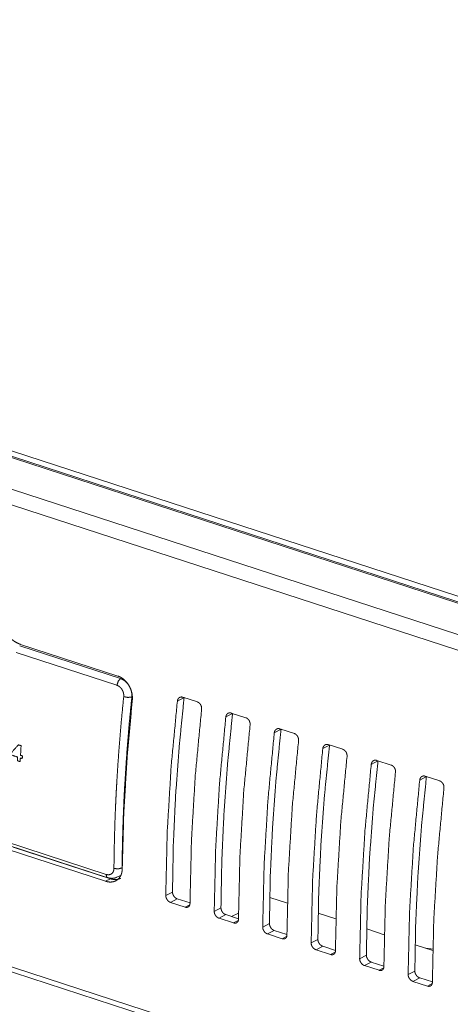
# Model space of a CAD drawing. Header units: millimetres. Extents: x 0 to 2122, y 0 to 1639.
# Tile 36 of 85: x 1333 to 1370, y 1240 to 1323. Entities that reach past the tile are written whole.
import ezdxf

# ---------------------------------------------------------------- set-up
doc = ezdxf.new("R2010")
doc.units = ezdxf.units.MM
doc.layers.add('1', color=7, linetype='Continuous', true_color=0xffffff)

msp = doc.modelspace()

# ---------------------------------------------------------------- linework, layer by layer
at = {"layer": '1', "color": 7, "linetype": 'Continuous', "lineweight": 13}
for p, q in [((1563.772, 1211.026), (1219.52, 1323.235)), ((1220.356, 1323.426), (1563.787, 1211.485)), ((1563.516, 1210.991), (1219.264, 1323.2)), ((1560.396, 1209.344), (1216.144, 1321.553)), ((1559.739, 1208.225), (1215.486, 1320.434)), ((1552.192, 1171.515), (1213.195, 1282.01)), ((1213.477, 1281.498), (1552.211, 1171.088)), ((1333.209, 1270.341), (1341.75, 1267.556)), ((1341.531, 1267.774), (1333.282, 1270.462)), ((1341.448, 1266.99), (1332.906, 1269.774)), ((1347.141, 1265.943), (1346.571, 1265.642)), ((1347.035, 1265.979), (1348.268, 1265.578)), ((1351.249, 1264.604), (1350.679, 1264.303)), ((1351.143, 1264.641), (1352.376, 1264.239)), ((1355.357, 1263.265), (1354.787, 1262.964)), ((1355.251, 1263.301), (1356.484, 1262.9)), ((1359.465, 1261.925), (1358.895, 1261.625)), ((1359.359, 1261.963), (1360.592, 1261.561)), ((1363.467, 1260.623), (1364.7, 1260.222)), ((1363.573, 1260.587), (1363.003, 1260.286)), ((1367.681, 1259.247), (1367.111, 1258.947)), ((1367.575, 1259.284), (1368.808, 1258.883)), ((1331.994, 1253.743), (1340.536, 1250.959)), ((1332.124, 1253.459), (1340.666, 1250.675)), ((1340.893, 1250.587), (1332.645, 1253.275)), ((1340.493, 1250.376), (1332.245, 1253.064)), ((1341.43, 1250.712), (1341.763, 1250.872)), ((1340.493, 1250.376), (1340.893, 1250.587)), ((1345.588, 1249.159), (1346.158, 1249.46)), ((1354.401, 1249.01), (1355.897, 1248.523)), ((1346.568, 1248.882), (1345.998, 1248.581)), ((1345.998, 1248.581), (1347.23, 1248.18)), ((1346.568, 1248.882), (1347.642, 1248.532)), ((1347.23, 1248.18), (1347.625, 1248.388)), ((1349.696, 1247.82), (1350.266, 1248.121)), ((1350.676, 1247.543), (1350.106, 1247.242)), ((1350.676, 1247.543), (1351.75, 1247.193)), ((1351.158, 1247.386), (1351.753, 1247.672)), ((1358.508, 1247.672), (1360.004, 1247.184)), ((1350.106, 1247.242), (1351.338, 1246.841)), ((1351.338, 1246.841), (1351.733, 1247.049)), ((1353.804, 1246.481), (1354.374, 1246.782)), ((1354.784, 1246.204), (1354.214, 1245.903)), ((1354.214, 1245.903), (1355.446, 1245.502)), ((1354.784, 1246.204), (1355.858, 1245.854)), ((1355.446, 1245.502), (1355.841, 1245.71)), ((1362.615, 1246.333), (1364.111, 1245.845)), ((1357.912, 1245.142), (1358.482, 1245.443)), ((1358.892, 1244.865), (1358.322, 1244.564)), ((1358.892, 1244.865), (1359.966, 1244.515)), ((1366.726, 1244.993), (1368.222, 1244.505)), ((1358.322, 1244.564), (1359.554, 1244.163)), ((1359.554, 1244.163), (1359.949, 1244.371)), ((1362.02, 1243.803), (1362.59, 1244.104)), ((1368.245, 1244.612), (1367.617, 1244.697)), ((1363, 1243.526), (1362.43, 1243.225)), ((1362.43, 1243.225), (1363.662, 1242.824)), ((1363, 1243.526), (1364.074, 1243.176)), ((1363.662, 1242.824), (1364.057, 1243.032)), ((1366.128, 1242.464), (1366.698, 1242.765)), ((1367.108, 1242.187), (1366.538, 1241.886)), ((1366.538, 1241.886), (1367.771, 1241.485)), ((1367.108, 1242.187), (1368.182, 1241.837)), ((1367.771, 1241.485), (1368.165, 1241.693))]:
    msp.add_line(p, q, dxfattribs=at)
for points, knots in [([(1332.044, 1271.42), (1332.171, 1271.252), (1332.308, 1271.097), (1332.379, 1271.024), (1332.453, 1270.954), (1332.491, 1270.921), (1332.529, 1270.888), (1332.568, 1270.856), (1332.608, 1270.825), (1332.77, 1270.71), (1332.936, 1270.611), (1333.107, 1270.529), (1333.282, 1270.462)], [0, 0, 0.132138, 0.261827, 0.326007, 0.389846, 0.421639, 0.453403, 0.485147, 0.516848, 0.64144, 0.762891, 0.882115, 1, 1]), ([(1341.75, 1267.556), (1341.554, 1267.333), (1341.448, 1266.99)], [0, 0, 0.452879, 1, 1]), ([(1341.531, 1267.774), (1341.667, 1267.721), (1341.8, 1267.654), (1341.864, 1267.615), (1341.928, 1267.572), (1341.96, 1267.55), (1341.991, 1267.526), (1342.022, 1267.502), (1342.052, 1267.477), (1342.168, 1267.369), (1342.276, 1267.25), (1342.301, 1267.219), (1342.327, 1267.187), (1342.351, 1267.154), (1342.375, 1267.12), (1342.422, 1267.052), (1342.465, 1266.981), (1342.544, 1266.836), (1342.611, 1266.683), (1342.626, 1266.644), (1342.641, 1266.604), (1342.654, 1266.565), (1342.667, 1266.525), (1342.69, 1266.445), (1342.71, 1266.365), (1342.726, 1266.284), (1342.74, 1266.202), (1342.745, 1266.162), (1342.75, 1266.121), (1342.754, 1266.08), (1342.757, 1266.039), (1342.761, 1265.877), (1342.751, 1265.718)], [0, 0, 0.056936, 0.114775, 0.144202, 0.174046, 0.189151, 0.204383, 0.219664, 0.234958, 0.296521, 0.359022, 0.374853, 0.390763, 0.406786, 0.422883, 0.455066, 0.487223, 0.551699, 0.616663, 0.633047, 0.64942, 0.665747, 0.682003, 0.714389, 0.746584, 0.778689, 0.810756, 0.826771, 0.842773, 0.858809, 0.874787, 0.937857, 1, 1]), ([(1341.75, 1267.556), (1341.854, 1267.516), (1341.956, 1267.465), (1342.005, 1267.435), (1342.054, 1267.403), (1342.078, 1267.386), (1342.102, 1267.368), (1342.126, 1267.349), (1342.149, 1267.33), (1342.239, 1267.249), (1342.323, 1267.159), (1342.343, 1267.135), (1342.362, 1267.111), (1342.382, 1267.086), (1342.401, 1267.06), (1342.437, 1267.008), (1342.471, 1266.955), (1342.533, 1266.845), (1342.587, 1266.73), (1342.6, 1266.7), (1342.611, 1266.67), (1342.622, 1266.64), (1342.633, 1266.61), (1342.651, 1266.55), (1342.668, 1266.489), (1342.682, 1266.428), (1342.694, 1266.366), (1342.699, 1266.336), (1342.703, 1266.305), (1342.707, 1266.274), (1342.71, 1266.243), (1342.715, 1266.12), (1342.711, 1266)], [0, 0, 0.056915, 0.114787, 0.144308, 0.17425, 0.189421, 0.204688, 0.220059, 0.235423, 0.29729, 0.360083, 0.375998, 0.391968, 0.408098, 0.424269, 0.45656, 0.488848, 0.553487, 0.618556, 0.634934, 0.651337, 0.667659, 0.683868, 0.71621, 0.74833, 0.780346, 0.812234, 0.828178, 0.84412, 0.860066, 0.87593, 0.938482, 1, 1]), ([(1342.024, 1266.021), (1342.028, 1266.096), (1342.027, 1266.172), (1342.025, 1266.191), (1342.023, 1266.211), (1342.021, 1266.23), (1342.019, 1266.249), (1342.012, 1266.287), (1342.004, 1266.325), (1341.995, 1266.363), (1341.984, 1266.401), (1341.978, 1266.42), (1341.972, 1266.438), (1341.965, 1266.457), (1341.958, 1266.475), (1341.926, 1266.547), (1341.889, 1266.616), (1341.868, 1266.649), (1341.846, 1266.682), (1341.835, 1266.697), (1341.823, 1266.713), (1341.812, 1266.728), (1341.799, 1266.743), (1341.748, 1266.799), (1341.694, 1266.85), (1341.665, 1266.873), (1341.635, 1266.895), (1341.605, 1266.915), (1341.575, 1266.934), (1341.512, 1266.965), (1341.448, 1266.99)], [0, 0, 0.062029, 0.124989, 0.140943, 0.15692, 0.172933, 0.188913, 0.220955, 0.253021, 0.28516, 0.317503, 0.33376, 0.350082, 0.366431, 0.382811, 0.447788, 0.512239, 0.544427, 0.576634, 0.592776, 0.60882, 0.62477, 0.640583, 0.703217, 0.764857, 0.795478, 0.825845, 0.855724, 0.885216, 0.943011, 1, 1]), ([(1341.195, 1251.46), (1341.22, 1253.236), (1341.267, 1255.025), (1341.299, 1255.925), (1341.337, 1256.828), (1341.358, 1257.281), (1341.38, 1257.735), (1341.404, 1258.19), (1341.43, 1258.645), (1341.544, 1260.473), (1341.682, 1262.311), (1341.842, 1264.161), (1342.024, 1266.021)], [0, 0, 0.121727, 0.244421, 0.30614, 0.3681, 0.399177, 0.430321, 0.461521, 0.492771, 0.618299, 0.744667, 0.871893, 1, 1]), ([(1342.711, 1266), (1342.529, 1264.149), (1342.37, 1262.309), (1342.234, 1260.479), (1342.119, 1258.66), (1342.094, 1258.207), (1342.07, 1257.755), (1342.048, 1257.303), (1342.027, 1256.853), (1341.99, 1255.954), (1341.958, 1255.058), (1341.911, 1253.278), (1341.886, 1251.51)], [0, 0, 0.128104, 0.255329, 0.381698, 0.507224, 0.53848, 0.56968, 0.600818, 0.631895, 0.693859, 0.755575, 0.87827, 1, 1]), ([(1342.751, 1265.718), (1342.313, 1260.877), (1342.029, 1256.111), (1341.899, 1251.433)], [0, 0, 0.339529, 0.673061, 1, 1]), ([(1342.711, 1266), (1342.392, 1265.96), (1342.024, 1266.021)], [0, 0, 0.462052, 1, 1]), ([(1346.571, 1265.642), (1346.039, 1260.043), (1345.711, 1254.542), (1345.588, 1249.159)], [0, 0, 0.340468, 0.674059, 1, 1]), ([(1347.141, 1265.942), (1346.721, 1261.734), (1346.417, 1257.578), (1346.229, 1253.484), (1346.158, 1249.46)], [0, 0, 0.256022, 0.508255, 0.756356, 1, 1]), ([(1346.571, 1265.642), (1346.578, 1265.687), (1346.589, 1265.731), (1346.596, 1265.752), (1346.604, 1265.772), (1346.613, 1265.792), (1346.622, 1265.812), (1346.644, 1265.848), (1346.669, 1265.881), (1346.683, 1265.896), (1346.698, 1265.91), (1346.713, 1265.923), (1346.728, 1265.936), (1346.762, 1265.957), (1346.797, 1265.974), (1346.816, 1265.981), (1346.835, 1265.987), (1346.854, 1265.991), (1346.873, 1265.995), (1346.893, 1265.997), (1346.913, 1265.998), (1346.933, 1265.998), (1346.954, 1265.997), (1346.994, 1265.99), (1347.035, 1265.98)], [0, 0, 0.069315, 0.136871, 0.170123, 0.203249, 0.236137, 0.268543, 0.332066, 0.39414, 0.42485, 0.455524, 0.48582, 0.515929, 0.5753, 0.634451, 0.664302, 0.694065, 0.723701, 0.753373, 0.783144, 0.813142, 0.843471, 0.874236, 0.936445, 1, 1]), ([(1348.625, 1264.972), (1348.093, 1259.373), (1347.765, 1253.872), (1347.642, 1248.49)], [0, 0, 0.340468, 0.674059, 1, 1]), ([(1348.268, 1265.578), (1348.308, 1265.562), (1348.347, 1265.543), (1348.366, 1265.531), (1348.385, 1265.519), (1348.403, 1265.505), (1348.421, 1265.49), (1348.455, 1265.459), (1348.487, 1265.424), (1348.502, 1265.405), (1348.516, 1265.385), (1348.53, 1265.365), (1348.543, 1265.345), (1348.566, 1265.302), (1348.585, 1265.257), (1348.59, 1265.245), (1348.594, 1265.233), (1348.598, 1265.222), (1348.601, 1265.21), (1348.608, 1265.187), (1348.614, 1265.163), (1348.619, 1265.139), (1348.623, 1265.115), (1348.625, 1265.091), (1348.627, 1265.067), (1348.628, 1265.019), (1348.625, 1264.972)], [0, 0, 0.056945, 0.114703, 0.144128, 0.174003, 0.204339, 0.234893, 0.296407, 0.358882, 0.390631, 0.422695, 0.454844, 0.487047, 0.551431, 0.616308, 0.632678, 0.649075, 0.665466, 0.681619, 0.714019, 0.746218, 0.778323, 0.81045, 0.842501, 0.874524, 0.93774, 1, 1]), ([(1350.679, 1264.303), (1350.147, 1258.704), (1349.819, 1253.203), (1349.696, 1247.82)], [0, 0, 0.340473, 0.674064, 1, 1]), ([(1351.249, 1264.604), (1350.829, 1260.395), (1350.525, 1256.239), (1350.337, 1252.145), (1350.266, 1248.121)], [0, 0, 0.256022, 0.508255, 0.756356, 1, 1]), ([(1350.679, 1264.303), (1350.686, 1264.348), (1350.697, 1264.392), (1350.704, 1264.413), (1350.712, 1264.433), (1350.721, 1264.453), (1350.73, 1264.473), (1350.752, 1264.509), (1350.777, 1264.542), (1350.791, 1264.557), (1350.806, 1264.571), (1350.821, 1264.584), (1350.837, 1264.597), (1350.87, 1264.618), (1350.905, 1264.635), (1350.924, 1264.642), (1350.943, 1264.648), (1350.962, 1264.652), (1350.981, 1264.656), (1351.001, 1264.658), (1351.021, 1264.659), (1351.041, 1264.659), (1351.062, 1264.658), (1351.103, 1264.651), (1351.143, 1264.64)], [0, 0, 0.069341, 0.136903, 0.17012, 0.203132, 0.236023, 0.268488, 0.331952, 0.394033, 0.424837, 0.455514, 0.485906, 0.515942, 0.575214, 0.634424, 0.664278, 0.694008, 0.723675, 0.753328, 0.783102, 0.813103, 0.843558, 0.874326, 0.936559, 1, 1]), ([(1352.376, 1264.239), (1352.416, 1264.223), (1352.455, 1264.204), (1352.474, 1264.192), (1352.493, 1264.18), (1352.511, 1264.166), (1352.529, 1264.151), (1352.563, 1264.12), (1352.595, 1264.085), (1352.61, 1264.066), (1352.624, 1264.046), (1352.638, 1264.026), (1352.651, 1264.006), (1352.673, 1263.963), (1352.693, 1263.918), (1352.698, 1263.906), (1352.702, 1263.894), (1352.706, 1263.883), (1352.71, 1263.871), (1352.716, 1263.847), (1352.722, 1263.824), (1352.727, 1263.8), (1352.731, 1263.776), (1352.733, 1263.752), (1352.735, 1263.728), (1352.736, 1263.68), (1352.733, 1263.633)], [0, 0, 0.056842, 0.114697, 0.144085, 0.173959, 0.20423, 0.234852, 0.296372, 0.358773, 0.390521, 0.422673, 0.454822, 0.486931, 0.551315, 0.616291, 0.6327, 0.64906, 0.665348, 0.681637, 0.714037, 0.74621, 0.778336, 0.810337, 0.842497, 0.874527, 0.937632, 1, 1]), ([(1352.733, 1263.633), (1352.201, 1258.034), (1351.873, 1252.533), (1351.75, 1247.151)], [0, 0, 0.340468, 0.674059, 1, 1]), ([(1355.357, 1263.264), (1354.937, 1259.056), (1354.633, 1254.9), (1354.445, 1250.806), (1354.374, 1246.782)], [0, 0, 0.256022, 0.508255, 0.756356, 1, 1]), ([(1354.787, 1262.964), (1354.794, 1263.009), (1354.805, 1263.053), (1354.812, 1263.074), (1354.82, 1263.094), (1354.829, 1263.114), (1354.838, 1263.134), (1354.86, 1263.17), (1354.885, 1263.202), (1354.899, 1263.218), (1354.914, 1263.232), (1354.929, 1263.245), (1354.945, 1263.258), (1354.978, 1263.279), (1355.013, 1263.296), (1355.032, 1263.303), (1355.051, 1263.309), (1355.07, 1263.313), (1355.089, 1263.317), (1355.109, 1263.319), (1355.129, 1263.32), (1355.149, 1263.32), (1355.17, 1263.319), (1355.211, 1263.312), (1355.251, 1263.301)], [0, 0, 0.069333, 0.136888, 0.17014, 0.203148, 0.235985, 0.268558, 0.332015, 0.39399, 0.424874, 0.45546, 0.485848, 0.515881, 0.575251, 0.634454, 0.664189, 0.693951, 0.723586, 0.753236, 0.78313, 0.813128, 0.843455, 0.87422, 0.936446, 1, 1]), ([(1354.787, 1262.964), (1354.255, 1257.365), (1353.927, 1251.864), (1353.804, 1246.481)], [0, 0, 0.340468, 0.674059, 1, 1]), ([(1356.841, 1262.294), (1356.309, 1256.695), (1355.981, 1251.194), (1355.858, 1245.812)], [0, 0, 0.340473, 0.674063, 1, 1]), ([(1356.484, 1262.9), (1356.524, 1262.884), (1356.563, 1262.865), (1356.582, 1262.853), (1356.601, 1262.841), (1356.619, 1262.827), (1356.637, 1262.812), (1356.671, 1262.781), (1356.703, 1262.746), (1356.718, 1262.727), (1356.732, 1262.707), (1356.746, 1262.687), (1356.758, 1262.667), (1356.782, 1262.624), (1356.801, 1262.579), (1356.806, 1262.567), (1356.81, 1262.555), (1356.814, 1262.544), (1356.818, 1262.532), (1356.824, 1262.509), (1356.83, 1262.485), (1356.835, 1262.461), (1356.839, 1262.437), (1356.841, 1262.413), (1356.843, 1262.389), (1356.844, 1262.341), (1356.841, 1262.294)], [0, 0, 0.056947, 0.114707, 0.14419, 0.173914, 0.204251, 0.234891, 0.296407, 0.358884, 0.390634, 0.422723, 0.454874, 0.486984, 0.551423, 0.616402, 0.632773, 0.649067, 0.665425, 0.681715, 0.714011, 0.746291, 0.778312, 0.81044, 0.84248, 0.874511, 0.93773, 1, 1]), ([(1333.031, 1260.906), (1332.516, 1261.074), (1332.531, 1261.325), (1333.107, 1261.943), (1333.327, 1261.871), (1333.279, 1261.056), (1333.44, 1261.003), (1333.427, 1260.777), (1333.265, 1260.829), (1333.246, 1260.516), (1333.012, 1260.592), (1333.031, 1260.906)], [0, 0, 0.131058, 0.192099, 0.3966, 0.452792, 0.650597, 0.691789, 0.746731, 0.787922, 0.864088, 0.923814, 1, 1]), ([(1358.895, 1261.625), (1358.363, 1256.026), (1358.035, 1250.525), (1357.912, 1245.142)], [0, 0, 0.340468, 0.674058, 1, 1]), ([(1359.465, 1261.925), (1359.045, 1257.717), (1358.741, 1253.561), (1358.553, 1249.467), (1358.482, 1245.443)], [0, 0, 0.256022, 0.508255, 0.756356, 1, 1]), ([(1358.895, 1261.625), (1358.902, 1261.67), (1358.913, 1261.714), (1358.92, 1261.735), (1358.928, 1261.755), (1358.937, 1261.775), (1358.946, 1261.795), (1358.968, 1261.831), (1358.993, 1261.864), (1359.007, 1261.879), (1359.022, 1261.893), (1359.037, 1261.906), (1359.053, 1261.919), (1359.086, 1261.94), (1359.121, 1261.957), (1359.14, 1261.964), (1359.159, 1261.97), (1359.178, 1261.974), (1359.197, 1261.978), (1359.217, 1261.98), (1359.237, 1261.981), (1359.257, 1261.981), (1359.278, 1261.98), (1359.318, 1261.973), (1359.359, 1261.962)], [0, 0, 0.069436, 0.13687, 0.170239, 0.203247, 0.236134, 0.26854, 0.332061, 0.394133, 0.424842, 0.455516, 0.485986, 0.51592, 0.575289, 0.634492, 0.664299, 0.694062, 0.723696, 0.753367, 0.783138, 0.813136, 0.843588, 0.874344, 0.936447, 1, 1]), ([(1360.592, 1261.561), (1360.632, 1261.545), (1360.671, 1261.526), (1360.69, 1261.514), (1360.709, 1261.502), (1360.727, 1261.488), (1360.745, 1261.473), (1360.779, 1261.442), (1360.811, 1261.407), (1360.826, 1261.388), (1360.84, 1261.368), (1360.854, 1261.348), (1360.867, 1261.328), (1360.89, 1261.285), (1360.909, 1261.24), (1360.914, 1261.228), (1360.918, 1261.216), (1360.922, 1261.205), (1360.926, 1261.193), (1360.932, 1261.169), (1360.938, 1261.146), (1360.943, 1261.122), (1360.947, 1261.098), (1360.949, 1261.074), (1360.951, 1261.05), (1360.952, 1261.002), (1360.949, 1260.955)], [0, 0, 0.056944, 0.114798, 0.144129, 0.174003, 0.204338, 0.234891, 0.296405, 0.358878, 0.390626, 0.422689, 0.454838, 0.486947, 0.551426, 0.616302, 0.632672, 0.649068, 0.665356, 0.681645, 0.714015, 0.746213, 0.778339, 0.810447, 0.842498, 0.874528, 0.937741, 1, 1]), ([(1360.949, 1260.955), (1360.417, 1255.356), (1360.089, 1249.855), (1359.966, 1244.473)], [0, 0, 0.340468, 0.674059, 1, 1]), ([(1363.003, 1260.286), (1363.01, 1260.331), (1363.021, 1260.375), (1363.028, 1260.396), (1363.036, 1260.416), (1363.045, 1260.436), (1363.054, 1260.456), (1363.076, 1260.492), (1363.101, 1260.524), (1363.115, 1260.54), (1363.13, 1260.554), (1363.145, 1260.567), (1363.161, 1260.58), (1363.194, 1260.601), (1363.229, 1260.618), (1363.248, 1260.625), (1363.267, 1260.631), (1363.286, 1260.635), (1363.305, 1260.639), (1363.325, 1260.641), (1363.345, 1260.642), (1363.365, 1260.642), (1363.386, 1260.641), (1363.427, 1260.634), (1363.467, 1260.623)], [0, 0, 0.069341, 0.136904, 0.170121, 0.203133, 0.236024, 0.268601, 0.331959, 0.39404, 0.424845, 0.455522, 0.485914, 0.51595, 0.575327, 0.634538, 0.664276, 0.694006, 0.723673, 0.753326, 0.783101, 0.813102, 0.843557, 0.874325, 0.936559, 1, 1]), ([(1363.003, 1260.286), (1362.471, 1254.687), (1362.143, 1249.186), (1362.02, 1243.803)], [0, 0, 0.340468, 0.674064, 1, 1]), ([(1363.573, 1260.586), (1363.153, 1256.378), (1362.849, 1252.222), (1362.661, 1248.128), (1362.59, 1244.104)], [0, 0, 0.256022, 0.508255, 0.756356, 1, 1]), ([(1364.7, 1260.222), (1364.74, 1260.206), (1364.779, 1260.187), (1364.798, 1260.175), (1364.817, 1260.163), (1364.835, 1260.149), (1364.853, 1260.134), (1364.887, 1260.103), (1364.919, 1260.068), (1364.934, 1260.049), (1364.948, 1260.029), (1364.962, 1260.009), (1364.975, 1259.989), (1364.998, 1259.946), (1365.017, 1259.901), (1365.022, 1259.889), (1365.026, 1259.877), (1365.03, 1259.866), (1365.034, 1259.854), (1365.04, 1259.83), (1365.046, 1259.807), (1365.051, 1259.783), (1365.055, 1259.759), (1365.057, 1259.735), (1365.059, 1259.711), (1365.06, 1259.663), (1365.057, 1259.616)], [0, 0, 0.056943, 0.114699, 0.144086, 0.17396, 0.20423, 0.234783, 0.296376, 0.358775, 0.390591, 0.422677, 0.454826, 0.486934, 0.551368, 0.616299, 0.632708, 0.649067, 0.665355, 0.681644, 0.714043, 0.746215, 0.77834, 0.810341, 0.8425, 0.87453, 0.937633, 1, 1]), ([(1365.057, 1259.616), (1364.525, 1254.017), (1364.197, 1248.516), (1364.074, 1243.134)], [0, 0, 0.340468, 0.674059, 1, 1]), ([(1367.681, 1259.247), (1367.261, 1255.039), (1366.957, 1250.883), (1366.769, 1246.789), (1366.698, 1242.765)], [0, 0, 0.256023, 0.508255, 0.756356, 1, 1]), ([(1367.111, 1258.947), (1367.118, 1258.992), (1367.129, 1259.036), (1367.136, 1259.057), (1367.144, 1259.077), (1367.153, 1259.097), (1367.162, 1259.117), (1367.184, 1259.153), (1367.209, 1259.185), (1367.223, 1259.201), (1367.238, 1259.215), (1367.253, 1259.228), (1367.269, 1259.241), (1367.302, 1259.262), (1367.337, 1259.279), (1367.356, 1259.286), (1367.375, 1259.292), (1367.394, 1259.296), (1367.413, 1259.3), (1367.433, 1259.302), (1367.453, 1259.303), (1367.473, 1259.303), (1367.494, 1259.302), (1367.535, 1259.295), (1367.575, 1259.284)], [0, 0, 0.069335, 0.136893, 0.170145, 0.203155, 0.236044, 0.268562, 0.332086, 0.394062, 0.424864, 0.455539, 0.485835, 0.515869, 0.575241, 0.634446, 0.664182, 0.694064, 0.7237, 0.753351, 0.783123, 0.813122, 0.84345, 0.874215, 0.936444, 1, 1]), ([(1367.111, 1258.947), (1366.579, 1253.348), (1366.251, 1247.847), (1366.128, 1242.464)], [0, 0, 0.340468, 0.674059, 1, 1]), ([(1369.165, 1258.277), (1368.633, 1252.678), (1368.305, 1247.177), (1368.182, 1241.795)], [0, 0, 0.340468, 0.674058, 1, 1]), ([(1368.808, 1258.883), (1368.848, 1258.867), (1368.887, 1258.848), (1368.906, 1258.836), (1368.925, 1258.824), (1368.943, 1258.81), (1368.961, 1258.795), (1368.995, 1258.764), (1369.027, 1258.729), (1369.042, 1258.71), (1369.056, 1258.69), (1369.07, 1258.67), (1369.083, 1258.649), (1369.106, 1258.607), (1369.125, 1258.562), (1369.13, 1258.55), (1369.134, 1258.538), (1369.138, 1258.527), (1369.142, 1258.515), (1369.148, 1258.491), (1369.154, 1258.468), (1369.159, 1258.444), (1369.163, 1258.42), (1369.165, 1258.396), (1369.167, 1258.372), (1369.168, 1258.324), (1369.165, 1258.277)], [0, 0, 0.056946, 0.114704, 0.144187, 0.174001, 0.204337, 0.234891, 0.296407, 0.358883, 0.390632, 0.422631, 0.454843, 0.487046, 0.551431, 0.616409, 0.632677, 0.649074, 0.665466, 0.681619, 0.71402, 0.746219, 0.778324, 0.810451, 0.842491, 0.874522, 0.937739, 1, 1]), ([(1340.536, 1250.959), (1340.601, 1250.941), (1340.665, 1250.931), (1340.681, 1250.929), (1340.697, 1250.928), (1340.713, 1250.928), (1340.728, 1250.927), (1340.759, 1250.929), (1340.789, 1250.931), (1340.818, 1250.936), (1340.847, 1250.943), (1340.861, 1250.946), (1340.875, 1250.951), (1340.889, 1250.956), (1340.903, 1250.961), (1340.954, 1250.986), (1341.002, 1251.018), (1341.024, 1251.036), (1341.045, 1251.056), (1341.065, 1251.077), (1341.084, 1251.1), (1341.117, 1251.149), (1341.144, 1251.203), (1341.156, 1251.232), (1341.166, 1251.262), (1341.175, 1251.293), (1341.182, 1251.325), (1341.192, 1251.391), (1341.195, 1251.46)], [0, 0, 0.068209, 0.134053, 0.150264, 0.166353, 0.182254, 0.197894, 0.228944, 0.259443, 0.289513, 0.319421, 0.334252, 0.349145, 0.363957, 0.378728, 0.436854, 0.494587, 0.52365, 0.552936, 0.582524, 0.612175, 0.672089, 0.733616, 0.76536, 0.79752, 0.830008, 0.862855, 0.930154, 1, 1]), ([(1341.886, 1251.51), (1341.565, 1251.42), (1341.195, 1251.46)], [0, 0, 0.472901, 1, 1]), ([(1341.899, 1251.433), (1341.891, 1251.286), (1341.869, 1251.146), (1341.854, 1251.079), (1341.835, 1251.014), (1341.824, 1250.981), (1341.813, 1250.95), (1341.801, 1250.919), (1341.788, 1250.888), (1341.728, 1250.774), (1341.658, 1250.67), (1341.638, 1250.645), (1341.618, 1250.622), (1341.597, 1250.599), (1341.575, 1250.577), (1341.53, 1250.535), (1341.483, 1250.497), (1341.382, 1250.43), (1341.272, 1250.378), (1341.243, 1250.367), (1341.213, 1250.357), (1341.183, 1250.348), (1341.153, 1250.34), (1341.092, 1250.326), (1341.03, 1250.316), (1340.966, 1250.311), (1340.901, 1250.308), (1340.868, 1250.309), (1340.835, 1250.31), (1340.801, 1250.312), (1340.767, 1250.316), (1340.631, 1250.338), (1340.493, 1250.376)], [0, 0, 0.069984, 0.137362, 0.170285, 0.202802, 0.218953, 0.234996, 0.25092, 0.266687, 0.328235, 0.388112, 0.402969, 0.417754, 0.432538, 0.447308, 0.476618, 0.505643, 0.563344, 0.621461, 0.636216, 0.651033, 0.665868, 0.680734, 0.710587, 0.740695, 0.771207, 0.80216, 0.817885, 0.833739, 0.849814, 0.866009, 0.931865, 1, 1]), ([(1340.664, 1250.675), (1340.57, 1250.771), (1340.536, 1250.959)], [0, 0, 0.414104, 1, 1]), ([(1340.667, 1250.682), (1340.849, 1250.635), (1341.033, 1250.619), (1341.225, 1250.632), (1341.399, 1250.698), (1341.414, 1250.709), (1341.43, 1250.721)], [0, 0, 0.23874, 0.471815, 0.715731, 0.951109, 0.975478, 1, 1]), ([(1341.756, 1250.628), (1341.665, 1250.586), (1341.607, 1250.565), (1341.547, 1250.548), (1341.488, 1250.536), (1341.427, 1250.526), (1341.394, 1250.523), (1341.362, 1250.521), (1341.33, 1250.519), (1341.297, 1250.519), (1341.264, 1250.52), (1341.231, 1250.521), (1341.198, 1250.523), (1341.165, 1250.527), (1341.146, 1250.529), (1341.127, 1250.532), (1341.107, 1250.535), (1341.088, 1250.538), (1341.068, 1250.541), (1341.049, 1250.545), (1341.03, 1250.549), (1341.01, 1250.554), (1340.99, 1250.559), (1340.971, 1250.564), (1340.952, 1250.569), (1340.932, 1250.575), (1340.913, 1250.581), (1340.893, 1250.587)], [0, 0, 0.112923, 0.182293, 0.252315, 0.321058, 0.390716, 0.427027, 0.463618, 0.500237, 0.537104, 0.573881, 0.611058, 0.648206, 0.685721, 0.707567, 0.729461, 0.7515, 0.773676, 0.795916, 0.818225, 0.840591, 0.863129, 0.885752, 0.908353, 0.931116, 0.953979, 0.976976, 1, 1]), ([(1345.998, 1248.581), (1345.957, 1248.597), (1345.918, 1248.616), (1345.898, 1248.627), (1345.879, 1248.639), (1345.859, 1248.652), (1345.84, 1248.667), (1345.804, 1248.697), (1345.77, 1248.731), (1345.753, 1248.749), (1345.737, 1248.767), (1345.722, 1248.786), (1345.707, 1248.806), (1345.68, 1248.847), (1345.657, 1248.89), (1345.651, 1248.901), (1345.646, 1248.912), (1345.641, 1248.923), (1345.636, 1248.934), (1345.627, 1248.956), (1345.619, 1248.979), (1345.612, 1249.001), (1345.605, 1249.024), (1345.6, 1249.047), (1345.596, 1249.07), (1345.59, 1249.115), (1345.588, 1249.159)], [0, 0, 0.0575, 0.116229, 0.146322, 0.176807, 0.20783, 0.239196, 0.302352, 0.366281, 0.398737, 0.431422, 0.464142, 0.496786, 0.561819, 0.626959, 0.643337, 0.659669, 0.675861, 0.692021, 0.724043, 0.755737, 0.787216, 0.818488, 0.849647, 0.880556, 0.941001, 1, 1]), ([(1346.158, 1249.46), (1346.16, 1249.416), (1346.165, 1249.371), (1346.17, 1249.349), (1346.175, 1249.326), (1346.181, 1249.303), (1346.189, 1249.28), (1346.206, 1249.235), (1346.226, 1249.192), (1346.238, 1249.17), (1346.25, 1249.149), (1346.263, 1249.128), (1346.277, 1249.108), (1346.307, 1249.069), (1346.339, 1249.032), (1346.356, 1249.015), (1346.374, 1248.998), (1346.392, 1248.983), (1346.41, 1248.968), (1346.429, 1248.954), (1346.448, 1248.941), (1346.467, 1248.929), (1346.487, 1248.917), (1346.527, 1248.898), (1346.568, 1248.882)], [0, 0, 0.058779, 0.118755, 0.149337, 0.180387, 0.211869, 0.243588, 0.307352, 0.371801, 0.404372, 0.437191, 0.470017, 0.502624, 0.567663, 0.632404, 0.664831, 0.696962, 0.728763, 0.760124, 0.791092, 0.821931, 0.852507, 0.882897, 0.94226, 1, 1]), ([(1347.642, 1248.49), (1347.64, 1248.447), (1347.634, 1248.406), (1347.629, 1248.386), (1347.624, 1248.367), (1347.618, 1248.348), (1347.61, 1248.33), (1347.593, 1248.297), (1347.572, 1248.266), (1347.561, 1248.252), (1347.548, 1248.239), (1347.535, 1248.226), (1347.521, 1248.215), (1347.492, 1248.196), (1347.459, 1248.18), (1347.442, 1248.174), (1347.424, 1248.169), (1347.407, 1248.165), (1347.388, 1248.162), (1347.369, 1248.161), (1347.35, 1248.16), (1347.331, 1248.16), (1347.311, 1248.162), (1347.271, 1248.169), (1347.23, 1248.18)], [0, 0, 0.069797, 0.137002, 0.169782, 0.202273, 0.234341, 0.265968, 0.32736, 0.387226, 0.416806, 0.446356, 0.47563, 0.504662, 0.562368, 0.620582, 0.650154, 0.680043, 0.709894, 0.740059, 0.770679, 0.801725, 0.833433, 0.865781, 0.931804, 1, 1]), ([(1350.266, 1248.121), (1350.268, 1248.077), (1350.273, 1248.032), (1350.278, 1248.01), (1350.283, 1247.987), (1350.289, 1247.964), (1350.297, 1247.941), (1350.314, 1247.896), (1350.334, 1247.853), (1350.346, 1247.831), (1350.358, 1247.81), (1350.371, 1247.789), (1350.385, 1247.769), (1350.415, 1247.73), (1350.447, 1247.693), (1350.464, 1247.676), (1350.482, 1247.659), (1350.5, 1247.644), (1350.518, 1247.629), (1350.537, 1247.615), (1350.556, 1247.602), (1350.576, 1247.59), (1350.595, 1247.578), (1350.635, 1247.559), (1350.676, 1247.543)], [0, 0, 0.058885, 0.118876, 0.149438, 0.180382, 0.211864, 0.243689, 0.307493, 0.371844, 0.404415, 0.437235, 0.470096, 0.502766, 0.567652, 0.632549, 0.664977, 0.697109, 0.728755, 0.760117, 0.791239, 0.822017, 0.852651, 0.882947, 0.942362, 1, 1]), ([(1350.106, 1247.242), (1350.066, 1247.258), (1350.026, 1247.277), (1350.006, 1247.288), (1349.987, 1247.3), (1349.967, 1247.314), (1349.948, 1247.328), (1349.912, 1247.358), (1349.878, 1247.392), (1349.861, 1247.41), (1349.845, 1247.428), (1349.83, 1247.447), (1349.815, 1247.467), (1349.789, 1247.508), (1349.765, 1247.551), (1349.759, 1247.562), (1349.754, 1247.573), (1349.749, 1247.584), (1349.744, 1247.595), (1349.735, 1247.617), (1349.727, 1247.64), (1349.72, 1247.662), (1349.713, 1247.685), (1349.708, 1247.708), (1349.704, 1247.731), (1349.698, 1247.776), (1349.696, 1247.82)], [0, 0, 0.057492, 0.116312, 0.1464, 0.17694, 0.207959, 0.239321, 0.302313, 0.366312, 0.398689, 0.431441, 0.464089, 0.496728, 0.561844, 0.627028, 0.643355, 0.659685, 0.675921, 0.691977, 0.723996, 0.755751, 0.787154, 0.818393, 0.849573, 0.880478, 0.94101, 1, 1]), ([(1351.75, 1247.151), (1351.748, 1247.108), (1351.742, 1247.067), (1351.738, 1247.047), (1351.732, 1247.028), (1351.726, 1247.009), (1351.718, 1246.991), (1351.701, 1246.957), (1351.681, 1246.927), (1351.669, 1246.913), (1351.656, 1246.9), (1351.643, 1246.887), (1351.629, 1246.876), (1351.6, 1246.857), (1351.567, 1246.841), (1351.55, 1246.835), (1351.533, 1246.83), (1351.515, 1246.826), (1351.496, 1246.823), (1351.477, 1246.821), (1351.458, 1246.821), (1351.439, 1246.821), (1351.419, 1246.823), (1351.379, 1246.83), (1351.338, 1246.841)], [0, 0, 0.069794, 0.136996, 0.169744, 0.202269, 0.234336, 0.265911, 0.327361, 0.387149, 0.416813, 0.446269, 0.475543, 0.504573, 0.562388, 0.620599, 0.650124, 0.67992, 0.709872, 0.740056, 0.770541, 0.801581, 0.833288, 0.865623, 0.931643, 1, 1]), ([(1354.214, 1245.903), (1354.174, 1245.919), (1354.134, 1245.938), (1354.114, 1245.949), (1354.095, 1245.961), (1354.075, 1245.974), (1354.057, 1245.989), (1354.02, 1246.019), (1353.986, 1246.053), (1353.969, 1246.071), (1353.953, 1246.089), (1353.938, 1246.108), (1353.923, 1246.128), (1353.897, 1246.169), (1353.873, 1246.212), (1353.867, 1246.223), (1353.862, 1246.234), (1353.857, 1246.245), (1353.852, 1246.256), (1353.843, 1246.278), (1353.835, 1246.301), (1353.828, 1246.323), (1353.821, 1246.346), (1353.816, 1246.369), (1353.812, 1246.392), (1353.806, 1246.437), (1353.804, 1246.481)], [0, 0, 0.057535, 0.116359, 0.146354, 0.176838, 0.20795, 0.239226, 0.302377, 0.366225, 0.39876, 0.431443, 0.464161, 0.496802, 0.561831, 0.626967, 0.643344, 0.659675, 0.675866, 0.692069, 0.724048, 0.75574, 0.787216, 0.818487, 0.849562, 0.880469, 0.941005, 1, 1]), ([(1354.374, 1246.782), (1354.376, 1246.738), (1354.381, 1246.693), (1354.386, 1246.671), (1354.391, 1246.648), (1354.397, 1246.625), (1354.405, 1246.602), (1354.422, 1246.557), (1354.442, 1246.514), (1354.454, 1246.492), (1354.466, 1246.471), (1354.479, 1246.45), (1354.493, 1246.429), (1354.523, 1246.391), (1354.555, 1246.354), (1354.572, 1246.337), (1354.59, 1246.32), (1354.608, 1246.305), (1354.626, 1246.29), (1354.645, 1246.276), (1354.664, 1246.263), (1354.683, 1246.251), (1354.703, 1246.239), (1354.743, 1246.22), (1354.784, 1246.204)], [0, 0, 0.058777, 0.118751, 0.149312, 0.180362, 0.211842, 0.243594, 0.307356, 0.371803, 0.404373, 0.437192, 0.469958, 0.502717, 0.567667, 0.632406, 0.664832, 0.696962, 0.728763, 0.760123, 0.791156, 0.821932, 0.852565, 0.8829, 0.942262, 1, 1]), ([(1355.858, 1245.812), (1355.856, 1245.769), (1355.85, 1245.728), (1355.846, 1245.708), (1355.84, 1245.689), (1355.834, 1245.67), (1355.826, 1245.652), (1355.809, 1245.618), (1355.789, 1245.588), (1355.777, 1245.574), (1355.764, 1245.561), (1355.751, 1245.548), (1355.737, 1245.537), (1355.708, 1245.518), (1355.675, 1245.502), (1355.658, 1245.496), (1355.641, 1245.491), (1355.623, 1245.487), (1355.604, 1245.484), (1355.585, 1245.483), (1355.566, 1245.482), (1355.547, 1245.482), (1355.527, 1245.484), (1355.487, 1245.491), (1355.446, 1245.502)], [0, 0, 0.069778, 0.136971, 0.169876, 0.202231, 0.234421, 0.266043, 0.327423, 0.387168, 0.416742, 0.446287, 0.475647, 0.504674, 0.562295, 0.620499, 0.650192, 0.679946, 0.709792, 0.739952, 0.770566, 0.801606, 0.833309, 0.86564, 0.931652, 1, 1]), ([(1358.322, 1244.564), (1358.282, 1244.58), (1358.242, 1244.599), (1358.222, 1244.61), (1358.203, 1244.622), (1358.183, 1244.636), (1358.165, 1244.65), (1358.128, 1244.68), (1358.094, 1244.714), (1358.077, 1244.732), (1358.061, 1244.75), (1358.046, 1244.769), (1358.031, 1244.789), (1358.005, 1244.83), (1357.981, 1244.873), (1357.975, 1244.884), (1357.97, 1244.895), (1357.965, 1244.906), (1357.96, 1244.917), (1357.951, 1244.939), (1357.943, 1244.962), (1357.936, 1244.984), (1357.929, 1245.007), (1357.924, 1245.03), (1357.92, 1245.053), (1357.914, 1245.098), (1357.912, 1245.142)], [0, 0, 0.057496, 0.116319, 0.14641, 0.176893, 0.207976, 0.23934, 0.302421, 0.366345, 0.398799, 0.431482, 0.4642, 0.496841, 0.561869, 0.6271, 0.64333, 0.659661, 0.675898, 0.692056, 0.724077, 0.75573, 0.78724, 0.81851, 0.849668, 0.880574, 0.941001, 1, 1]), ([(1358.482, 1245.443), (1358.484, 1245.399), (1358.489, 1245.354), (1358.494, 1245.332), (1358.499, 1245.309), (1358.505, 1245.286), (1358.513, 1245.263), (1358.53, 1245.218), (1358.55, 1245.175), (1358.562, 1245.153), (1358.574, 1245.132), (1358.587, 1245.111), (1358.601, 1245.091), (1358.631, 1245.052), (1358.663, 1245.015), (1358.68, 1244.998), (1358.698, 1244.981), (1358.716, 1244.966), (1358.734, 1244.951), (1358.753, 1244.937), (1358.772, 1244.924), (1358.791, 1244.912), (1358.811, 1244.9), (1358.851, 1244.881), (1358.892, 1244.865)], [0, 0, 0.058779, 0.11876, 0.149344, 0.18029, 0.21188, 0.243602, 0.30741, 0.371765, 0.404383, 0.437205, 0.470034, 0.502643, 0.567688, 0.632434, 0.664941, 0.697075, 0.728795, 0.760159, 0.791129, 0.821999, 0.852543, 0.882936, 0.942255, 1, 1]), ([(1359.966, 1244.473), (1359.964, 1244.43), (1359.958, 1244.389), (1359.954, 1244.369), (1359.948, 1244.35), (1359.942, 1244.331), (1359.934, 1244.313), (1359.917, 1244.279), (1359.897, 1244.249), (1359.885, 1244.235), (1359.872, 1244.222), (1359.859, 1244.209), (1359.845, 1244.198), (1359.816, 1244.179), (1359.783, 1244.163), (1359.766, 1244.157), (1359.749, 1244.152), (1359.731, 1244.148), (1359.712, 1244.145), (1359.693, 1244.143), (1359.674, 1244.143), (1359.655, 1244.143), (1359.635, 1244.145), (1359.595, 1244.152), (1359.554, 1244.163)], [0, 0, 0.069795, 0.136999, 0.169748, 0.202274, 0.234342, 0.265968, 0.327358, 0.387148, 0.416812, 0.446361, 0.475635, 0.504562, 0.562378, 0.620591, 0.650163, 0.679921, 0.709902, 0.740067, 0.770686, 0.801731, 0.833439, 0.865652, 0.931806, 1, 1]), ([(1362.59, 1244.104), (1362.592, 1244.06), (1362.598, 1244.015), (1362.602, 1243.992), (1362.607, 1243.97), (1362.613, 1243.947), (1362.621, 1243.924), (1362.638, 1243.879), (1362.658, 1243.836), (1362.67, 1243.814), (1362.682, 1243.793), (1362.695, 1243.772), (1362.709, 1243.751), (1362.739, 1243.713), (1362.771, 1243.676), (1362.788, 1243.659), (1362.806, 1243.642), (1362.824, 1243.627), (1362.842, 1243.612), (1362.861, 1243.598), (1362.88, 1243.585), (1362.9, 1243.573), (1362.919, 1243.561), (1362.959, 1243.542), (1363, 1243.526)], [0, 0, 0.058886, 0.118878, 0.149441, 0.180385, 0.211867, 0.243726, 0.307389, 0.371841, 0.404412, 0.437233, 0.470095, 0.502764, 0.567651, 0.63255, 0.6649, 0.697107, 0.728754, 0.760116, 0.791239, 0.822017, 0.852653, 0.883044, 0.942361, 1, 1]), ([(1362.43, 1243.225), (1362.39, 1243.241), (1362.35, 1243.26), (1362.33, 1243.271), (1362.311, 1243.283), (1362.291, 1243.296), (1362.272, 1243.311), (1362.236, 1243.341), (1362.202, 1243.375), (1362.185, 1243.392), (1362.169, 1243.411), (1362.154, 1243.43), (1362.139, 1243.45), (1362.113, 1243.491), (1362.089, 1243.534), (1362.083, 1243.545), (1362.078, 1243.556), (1362.073, 1243.567), (1362.068, 1243.578), (1362.059, 1243.6), (1362.051, 1243.623), (1362.044, 1243.645), (1362.038, 1243.668), (1362.032, 1243.691), (1362.028, 1243.714), (1362.022, 1243.759), (1362.02, 1243.803)], [0, 0, 0.057533, 0.116355, 0.146295, 0.176928, 0.207948, 0.239311, 0.302305, 0.366307, 0.398685, 0.431367, 0.46417, 0.496721, 0.56184, 0.626973, 0.64335, 0.65968, 0.675871, 0.691971, 0.72395, 0.755743, 0.787148, 0.818493, 0.849568, 0.880474, 0.941008, 1, 1]), ([(1364.074, 1243.134), (1364.072, 1243.091), (1364.066, 1243.05), (1364.062, 1243.03), (1364.056, 1243.011), (1364.05, 1242.992), (1364.042, 1242.974), (1364.025, 1242.94), (1364.005, 1242.91), (1363.993, 1242.896), (1363.981, 1242.883), (1363.967, 1242.87), (1363.953, 1242.859), (1363.924, 1242.84), (1363.891, 1242.824), (1363.874, 1242.818), (1363.857, 1242.813), (1363.839, 1242.809), (1363.82, 1242.806), (1363.802, 1242.804), (1363.782, 1242.804), (1363.763, 1242.804), (1363.743, 1242.806), (1363.703, 1242.813), (1363.662, 1242.824)], [0, 0, 0.069792, 0.136839, 0.169747, 0.202106, 0.234342, 0.265916, 0.327303, 0.387164, 0.416742, 0.446289, 0.475562, 0.504591, 0.562292, 0.620565, 0.650135, 0.679929, 0.70988, 0.740064, 0.770548, 0.801587, 0.833293, 0.865627, 0.931645, 1, 1]), ([(1366.538, 1241.886), (1366.498, 1241.902), (1366.458, 1241.921), (1366.438, 1241.932), (1366.419, 1241.944), (1366.399, 1241.957), (1366.381, 1241.971), (1366.344, 1242.002), (1366.31, 1242.035), (1366.293, 1242.054), (1366.277, 1242.072), (1366.262, 1242.091), (1366.247, 1242.111), (1366.221, 1242.152), (1366.197, 1242.195), (1366.191, 1242.206), (1366.186, 1242.217), (1366.181, 1242.228), (1366.176, 1242.239), (1366.167, 1242.261), (1366.159, 1242.284), (1366.152, 1242.306), (1366.145, 1242.329), (1366.14, 1242.352), (1366.136, 1242.375), (1366.13, 1242.42), (1366.128, 1242.464)], [0, 0, 0.057499, 0.116327, 0.146324, 0.176808, 0.207831, 0.239198, 0.302352, 0.366204, 0.398741, 0.431426, 0.464146, 0.496789, 0.561821, 0.626961, 0.643339, 0.659671, 0.675863, 0.692022, 0.724045, 0.755738, 0.787216, 0.818488, 0.849648, 0.880448, 0.941002, 1, 1]), ([(1366.698, 1242.765), (1366.7, 1242.721), (1366.705, 1242.676), (1366.71, 1242.654), (1366.715, 1242.631), (1366.721, 1242.608), (1366.729, 1242.585), (1366.746, 1242.54), (1366.766, 1242.497), (1366.778, 1242.475), (1366.79, 1242.454), (1366.803, 1242.433), (1366.817, 1242.412), (1366.847, 1242.374), (1366.879, 1242.337), (1366.896, 1242.32), (1366.914, 1242.303), (1366.932, 1242.288), (1366.95, 1242.273), (1366.969, 1242.259), (1366.988, 1242.246), (1367.008, 1242.234), (1367.027, 1242.222), (1367.067, 1242.203), (1367.108, 1242.187)], [0, 0, 0.058778, 0.118753, 0.149335, 0.180385, 0.211866, 0.243585, 0.307348, 0.371797, 0.404367, 0.437186, 0.470012, 0.502709, 0.56766, 0.6324, 0.664827, 0.696958, 0.728758, 0.760119, 0.791152, 0.821929, 0.852563, 0.882898, 0.942261, 1, 1]), ([(1368.182, 1241.795), (1368.18, 1241.752), (1368.174, 1241.711), (1368.17, 1241.691), (1368.164, 1241.672), (1368.158, 1241.653), (1368.15, 1241.635), (1368.133, 1241.601), (1368.113, 1241.571), (1368.101, 1241.557), (1368.089, 1241.544), (1368.075, 1241.531), (1368.061, 1241.52), (1368.032, 1241.501), (1367.999, 1241.485), (1367.982, 1241.479), (1367.965, 1241.474), (1367.947, 1241.47), (1367.928, 1241.467), (1367.91, 1241.465), (1367.89, 1241.465), (1367.871, 1241.465), (1367.851, 1241.467), (1367.811, 1241.473), (1367.77, 1241.485)], [0, 0, 0.069788, 0.13699, 0.1699, 0.20226, 0.234327, 0.266077, 0.327466, 0.387219, 0.416798, 0.446346, 0.475711, 0.504742, 0.562371, 0.620584, 0.650154, 0.680042, 0.709892, 0.740056, 0.770675, 0.801719, 0.833426, 0.865773, 0.931771, 1, 1])]:
    msp.add_open_spline(points, degree=1, knots=knots, dxfattribs=at)

doc.saveas('drawing.dxf')
